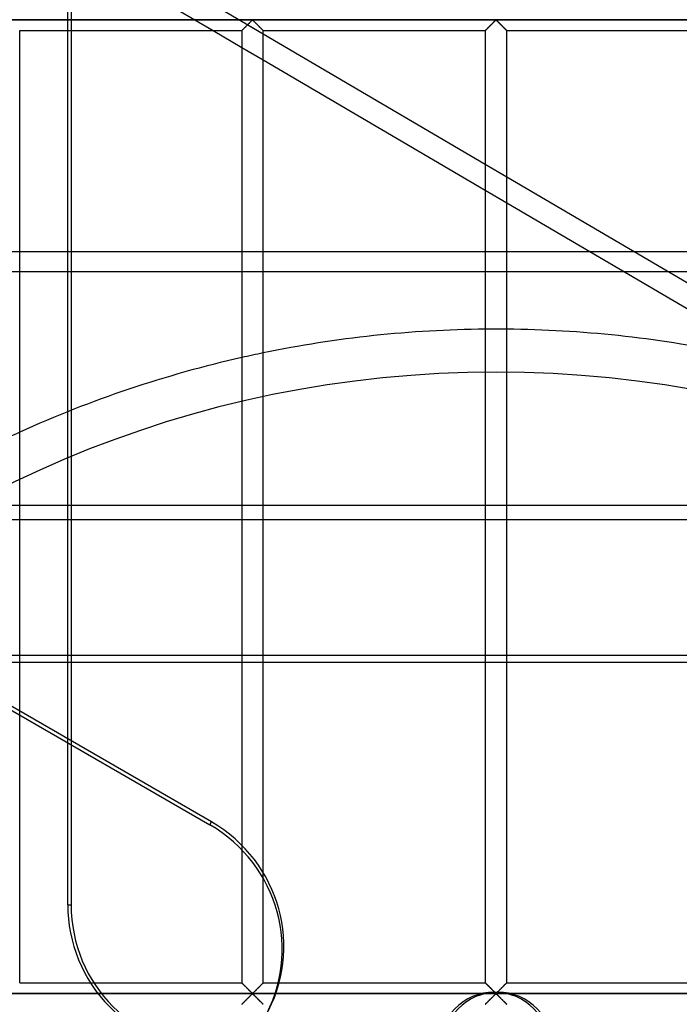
# Model space of a CAD drawing. Header units: millimetres. Extents: x -690 to 690, y -690 to 690.
# Tile 47 of 62: x -111 to 43, y 111 to 340. Entities that reach past the tile are written whole.
import ezdxf

# ---------------------------------------------------------------- set-up
doc = ezdxf.new("R2010")
doc.units = ezdxf.units.MM
doc.layers.add('MAIN-1', color=7, linetype='Continuous')
doc.layers.add('MAIN-2', color=7, linetype='Continuous')

msp = doc.modelspace()

# ---------------------------------------------------------------- linework, layer by layer
at = {"layer": 'MAIN-1'}
for p, q in [((680, 340), (-680, 340)), ((-57.52, 339.14), (-57.4, 339.26)), ((-57.4, 339.26), (-57.29, 339.37)), ((-57.29, 339.37), (-57.18, 339.48)), ((-57.18, 339.48), (-57.07, 339.59)), ((-57.07, 339.59), (-56.97, 339.69)), ((-56.97, 339.69), (-56.87, 339.78)), ((-56.87, 339.78), (-56.78, 339.87)), ((-56.78, 339.87), (-56.67, 339.93)), ((-56.67, 339.93), (-56.59, 339.9)), ((-56.59, 339.9), (-56.54, 339.85)), ((-56.54, 339.85), (-56.49, 339.81)), ((-56.49, 339.81), (-56.43, 339.75)), ((-56.43, 339.75), (-56.38, 339.7)), ((-56.38, 339.7), (-56.32, 339.64)), ((-56.32, 339.64), (-56.26, 339.59)), ((-56.26, 339.59), (-56.2, 339.53)), ((-56.2, 339.53), (-56.14, 339.47)), ((-56.14, 339.47), (-56.07, 339.4)), ((-56.07, 339.4), (-56.01, 339.34)), ((-56.01, 339.34), (-55.94, 339.27)), ((-55.94, 339.27), (-55.88, 339.21)), ((-0.85, 339.14), (-0.74, 339.26)), ((-0.74, 339.26), (-0.62, 339.37)), ((-0.62, 339.37), (-0.51, 339.48)), ((-0.51, 339.48), (-0.4, 339.59)), ((-0.4, 339.59), (-0.3, 339.69)), ((-0.3, 339.69), (-0.21, 339.78)), ((-0.21, 339.78), (-0.11, 339.87)), ((-0.11, 339.87), (0, 339.93)), ((0, 339.93), (0.07, 339.9)), ((0.07, 339.9), (0.13, 339.85)), ((0.13, 339.85), (0.18, 339.81)), ((0.18, 339.81), (0.23, 339.75)), ((0.23, 339.75), (0.29, 339.7)), ((0.29, 339.7), (0.35, 339.64)), ((0.35, 339.64), (0.41, 339.59)), ((0.41, 339.59), (0.47, 339.53)), ((0.47, 339.53), (0.53, 339.47)), ((0.53, 339.47), (0.59, 339.4)), ((0.59, 339.4), (0.66, 339.34)), ((0.66, 339.34), (0.73, 339.27)), ((0.73, 339.27), (0.79, 339.21)), ((-110.83, 115.83), (-110.83, 337.5)), ((-110.83, 337.5), (-59.17, 337.5)), ((-99.65, 248.78), (-99.65, 337.5)), ((-98.87, 337.5), (-98.87, 249.1)), ((-65.82, 337.5), (-59.17, 333.59)), ((-59.17, 337.5), (-59.16, 337.51)), ((-59.17, 337.5), (-59.17, 115.83)), ((-59.16, 337.51), (-59.14, 337.53)), ((-59.14, 337.53), (-59.1, 337.56)), ((-59.1, 337.56), (-59.06, 337.61)), ((-59.06, 337.61), (-59, 337.67)), ((-59, 337.67), (-58.93, 337.74)), ((-58.93, 337.74), (-58.85, 337.82)), ((-58.85, 337.82), (-58.76, 337.91)), ((-58.76, 337.91), (-58.66, 338)), ((-58.66, 338), (-58.56, 338.11)), ((-58.56, 338.11), (-58.45, 338.21)), ((-58.45, 338.21), (-58.34, 338.32)), ((-58.34, 338.32), (-58.23, 338.43)), ((-58.23, 338.43), (-58.12, 338.55)), ((-58.12, 338.55), (-58, 338.67)), ((-58, 338.67), (-57.88, 338.79)), ((-57.88, 338.79), (-57.76, 338.91)), ((-57.76, 338.91), (-57.64, 339.03)), ((-57.64, 339.03), (-57.52, 339.14)), ((-55.88, 339.21), (-55.81, 339.14)), ((-55.81, 339.14), (-55.74, 339.07)), ((-55.74, 339.07), (-55.67, 339)), ((-55.67, 339), (-55.6, 338.93)), ((-55.6, 338.93), (-55.53, 338.87)), ((-55.53, 338.87), (-55.47, 338.8)), ((-55.47, 338.8), (-55.4, 338.73)), ((-55.4, 338.73), (-55.33, 338.66)), ((-55.33, 338.66), (-55.26, 338.59)), ((-55.26, 338.59), (-55.19, 338.52)), ((-55.19, 338.52), (-55.13, 338.46)), ((-55.13, 338.46), (-55.06, 338.39)), ((-55.06, 338.39), (-55, 338.33)), ((-55, 338.33), (-54.93, 338.26)), ((-54.93, 338.26), (-54.87, 338.2)), ((-54.87, 338.2), (-54.81, 338.14)), ((-54.81, 338.14), (-54.75, 338.08)), ((-54.75, 338.08), (-54.69, 338.02)), ((-54.69, 338.02), (-54.64, 337.97)), ((-54.64, 337.97), (-54.58, 337.91)), ((-54.58, 337.91), (-54.53, 337.86)), ((-54.53, 337.86), (-54.48, 337.81)), ((-54.48, 337.81), (-54.43, 337.76)), ((-54.43, 337.76), (-54.39, 337.72)), ((-54.39, 337.72), (-54.35, 337.68)), ((-54.35, 337.68), (-54.31, 337.64)), ((-54.31, 337.64), (-54.28, 337.61)), ((-54.28, 337.61), (-54.25, 337.58)), ((-54.25, 337.58), (-54.22, 337.56)), ((-54.22, 337.56), (-54.2, 337.54)), ((-54.2, 337.54), (-54.19, 337.52)), ((-54.19, 337.52), (-54.18, 337.51)), ((-54.18, 337.51), (-54.17, 337.5)), ((-54.17, 115.83), (-54.17, 337.5)), ((-54.17, 337.5), (-54.17, 337.5)), ((-54.17, 337.5), (-2.5, 337.5)), ((-2.5, 337.5), (-2.49, 337.51)), ((-2.5, 337.5), (-2.5, 115.83)), ((-2.49, 337.51), (-2.47, 337.53)), ((-2.47, 337.53), (-2.44, 337.56)), ((-2.44, 337.56), (-2.39, 337.61)), ((-2.39, 337.61), (-2.33, 337.67)), ((-2.33, 337.67), (-2.26, 337.74)), ((-2.26, 337.74), (-2.18, 337.82)), ((-2.18, 337.82), (-2.09, 337.91)), ((-2.09, 337.91), (-1.99, 338)), ((-1.99, 338), (-1.89, 338.11)), ((-1.89, 338.11), (-1.79, 338.21)), ((-1.79, 338.21), (-1.68, 338.32)), ((-1.68, 338.32), (-1.57, 338.43)), ((-1.57, 338.43), (-1.45, 338.55)), ((-1.45, 338.55), (-1.33, 338.67)), ((-1.33, 338.67), (-1.21, 338.79)), ((-1.21, 338.79), (-1.09, 338.91)), ((-1.09, 338.91), (-0.97, 339.03)), ((-0.97, 339.03), (-0.85, 339.14)), ((0.79, 339.21), (0.86, 339.14)), ((0.86, 339.14), (0.93, 339.07)), ((0.93, 339.07), (0.99, 339)), ((0.99, 339), (1.06, 338.93)), ((1.06, 338.93), (1.13, 338.87)), ((1.13, 338.87), (1.2, 338.8)), ((1.2, 338.8), (1.27, 338.73)), ((1.27, 338.73), (1.34, 338.66)), ((1.34, 338.66), (1.41, 338.59)), ((1.41, 338.59), (1.47, 338.52)), ((1.47, 338.52), (1.54, 338.46)), ((1.54, 338.46), (1.61, 338.39)), ((1.61, 338.39), (1.67, 338.33)), ((1.67, 338.33), (1.73, 338.26)), ((1.73, 338.26), (1.8, 338.2)), ((1.8, 338.2), (1.86, 338.14)), ((1.86, 338.14), (1.92, 338.08)), ((1.92, 338.08), (1.97, 338.02)), ((1.97, 338.02), (2.03, 337.97)), ((2.03, 337.97), (2.09, 337.91)), ((2.09, 337.91), (2.14, 337.86)), ((2.14, 337.86), (2.19, 337.81)), ((2.19, 337.81), (2.24, 337.76)), ((2.24, 337.76), (2.28, 337.72)), ((2.28, 337.72), (2.32, 337.68)), ((2.32, 337.68), (2.36, 337.64)), ((2.36, 337.64), (2.39, 337.61)), ((2.39, 337.61), (2.42, 337.58)), ((2.42, 337.58), (2.44, 337.56)), ((2.44, 337.56), (2.46, 337.54)), ((2.46, 337.54), (2.48, 337.52)), ((2.48, 337.52), (2.49, 337.51)), ((2.49, 337.51), (2.5, 337.5)), ((2.5, 115.83), (2.5, 337.5)), ((2.5, 337.5), (2.5, 337.5)), ((2.5, 337.5), (54.17, 337.5)), ((-54.17, 336.75), (-2.5, 306.42)), ((-54.17, 330.66), (-2.5, 300.33)), ((2.5, 303.49), (54.17, 273.16)), ((2.5, 297.4), (54.17, 267.07)), ((-110.83, 286.07), (-99.65, 286.07)), ((-99.65, 281.31), (-110.83, 281.31)), ((-110.83, 115.83), (-59.17, 115.83)), ((-59.16, 115.83), (-59.17, 115.83)), ((-59.16, 115.82), (-59.16, 115.83)), ((-59.15, 115.81), (-59.16, 115.82)), ((-59.13, 115.8), (-59.15, 115.81)), ((-59.11, 115.78), (-59.13, 115.8)), ((-59.08, 115.75), (-59.11, 115.78)), ((-59.06, 115.72), (-59.08, 115.75)), ((-59.02, 115.69), (-59.06, 115.72)), ((-58.99, 115.65), (-59.02, 115.69)), ((-58.95, 115.61), (-58.99, 115.65)), ((-58.9, 115.57), (-58.95, 115.61)), ((-58.86, 115.52), (-58.9, 115.57)), ((-58.81, 115.47), (-58.86, 115.52)), ((-58.75, 115.42), (-58.81, 115.47)), ((-58.7, 115.37), (-58.75, 115.42)), ((-58.64, 115.31), (-58.7, 115.37)), ((-58.58, 115.25), (-58.64, 115.31)), ((-58.52, 115.19), (-58.58, 115.25)), ((-58.46, 115.13), (-58.52, 115.19)), ((-58.4, 115.07), (-58.46, 115.13)), ((-58.34, 115.01), (-58.4, 115.07)), ((-58.27, 114.94), (-58.34, 115.01)), ((-58.21, 114.88), (-58.27, 114.94)), ((-58.14, 114.81), (-58.21, 114.88)), ((-58.07, 114.74), (-58.14, 114.81)), ((-58.01, 114.67), (-58.07, 114.74)), ((-57.94, 114.61), (-58.01, 114.67)), ((-57.87, 114.54), (-57.94, 114.61)), ((-55.34, 114.67), (-55.46, 114.55)), ((-55.22, 114.78), (-55.34, 114.67)), ((-55.1, 114.9), (-55.22, 114.78)), ((-54.99, 115.01), (-55.1, 114.9)), ((-54.88, 115.12), (-54.99, 115.01)), ((-54.77, 115.23), (-54.88, 115.12)), ((-54.67, 115.33), (-54.77, 115.23)), ((-54.58, 115.42), (-54.67, 115.33)), ((-54.49, 115.51), (-54.58, 115.42)), ((-54.41, 115.59), (-54.49, 115.51)), ((-54.34, 115.67), (-54.41, 115.59)), ((-54.28, 115.72), (-54.34, 115.67)), ((-54.23, 115.77), (-54.28, 115.72)), ((-54.2, 115.81), (-54.23, 115.77)), ((-54.17, 115.83), (-54.2, 115.81)), ((-54.17, 115.83), (-54.17, 115.83)), ((-54.17, 115.83), (-2.5, 115.83)), ((-2.49, 115.82), (-2.5, 115.83)), ((-2.5, 115.83), (-2.5, 115.83)), ((-2.48, 115.81), (-2.49, 115.82)), ((-2.46, 115.8), (-2.48, 115.81)), ((-2.44, 115.78), (-2.46, 115.8)), ((-2.42, 115.75), (-2.44, 115.78)), ((-2.39, 115.72), (-2.42, 115.75)), ((-2.36, 115.69), (-2.39, 115.72)), ((-2.32, 115.65), (-2.36, 115.69)), ((-2.28, 115.61), (-2.32, 115.65)), ((-2.24, 115.57), (-2.28, 115.61)), ((-2.19, 115.52), (-2.24, 115.57)), ((-2.14, 115.47), (-2.19, 115.52)), ((-2.09, 115.42), (-2.14, 115.47)), ((-2.03, 115.37), (-2.09, 115.42)), ((-1.97, 115.31), (-2.03, 115.37)), ((-1.92, 115.25), (-1.97, 115.31)), ((-1.86, 115.19), (-1.92, 115.25)), ((-1.8, 115.13), (-1.86, 115.19)), ((-1.73, 115.07), (-1.8, 115.13)), ((-1.67, 115.01), (-1.73, 115.07)), ((-1.61, 114.94), (-1.67, 115.01)), ((-1.54, 114.88), (-1.61, 114.94)), ((-1.47, 114.81), (-1.54, 114.88)), ((-1.41, 114.74), (-1.47, 114.81)), ((-1.34, 114.67), (-1.41, 114.74)), ((-1.27, 114.61), (-1.34, 114.67)), ((-1.2, 114.54), (-1.27, 114.61)), ((1.33, 114.67), (1.21, 114.55)), ((1.45, 114.78), (1.33, 114.67)), ((1.57, 114.9), (1.45, 114.78)), ((1.68, 115.01), (1.57, 114.9)), ((1.79, 115.12), (1.68, 115.01)), ((1.89, 115.23), (1.79, 115.12)), ((1.99, 115.33), (1.89, 115.23)), ((2.09, 115.42), (1.99, 115.33)), ((2.18, 115.51), (2.09, 115.42)), ((2.26, 115.59), (2.18, 115.51)), ((2.33, 115.67), (2.26, 115.59)), ((2.39, 115.72), (2.33, 115.67)), ((2.44, 115.77), (2.39, 115.72)), ((2.47, 115.81), (2.44, 115.77)), ((2.49, 115.83), (2.47, 115.81)), ((2.5, 115.83), (2.49, 115.83)), ((2.5, 115.83), (54.17, 115.83)), ((680, 113.33), (-680, 113.33)), ((-57.8, 114.47), (-57.87, 114.54)), ((-57.73, 114.4), (-57.8, 114.47)), ((-57.76, 112.24), (-57.64, 112.36)), ((-57.66, 114.33), (-57.73, 114.4)), ((-57.59, 114.26), (-57.66, 114.33)), ((-57.64, 112.36), (-57.52, 112.48)), ((-57.53, 114.19), (-57.59, 114.26)), ((-57.46, 114.13), (-57.53, 114.19)), ((-57.52, 112.48), (-57.4, 112.59)), ((-57.39, 114.06), (-57.46, 114.13)), ((-57.4, 112.59), (-57.29, 112.71)), ((-57.33, 114), (-57.39, 114.06)), ((-57.26, 113.93), (-57.33, 114)), ((-57.29, 112.71), (-57.18, 112.82)), ((-57.2, 113.87), (-57.26, 113.93)), ((-57.13, 113.81), (-57.2, 113.87)), ((-57.18, 112.82), (-57.07, 112.92)), ((-57.07, 113.75), (-57.13, 113.81)), ((-57.01, 113.69), (-57.07, 113.75)), ((-57.07, 112.92), (-56.97, 113.02)), ((-56.96, 113.63), (-57.01, 113.69)), ((-56.97, 113.02), (-56.87, 113.11)), ((-56.9, 113.58), (-56.96, 113.63)), ((-56.85, 113.53), (-56.9, 113.58)), ((-56.87, 113.11), (-56.78, 113.2)), ((-56.79, 113.48), (-56.85, 113.53)), ((-56.74, 113.44), (-56.79, 113.48)), ((-56.78, 113.2), (-56.67, 113.26)), ((-56.67, 113.4), (-56.74, 113.44)), ((-56.55, 113.47), (-56.67, 113.4)), ((-56.67, 113.26), (-56.59, 113.23)), ((-56.59, 113.23), (-56.54, 113.19)), ((-56.46, 113.55), (-56.55, 113.47)), ((-56.54, 113.19), (-56.49, 113.14)), ((-56.49, 113.14), (-56.43, 113.09)), ((-56.36, 113.64), (-56.46, 113.55)), ((-56.43, 113.09), (-56.38, 113.03)), ((-56.38, 113.03), (-56.32, 112.98)), ((-56.26, 113.74), (-56.36, 113.64)), ((-56.32, 112.98), (-56.26, 112.92)), ((-56.16, 113.85), (-56.26, 113.74)), ((-56.26, 112.92), (-56.2, 112.86)), ((-56.2, 112.86), (-56.14, 112.8)), ((-56.04, 113.96), (-56.16, 113.85)), ((-56.14, 112.8), (-56.07, 112.74)), ((-56.07, 112.74), (-56.01, 112.67)), ((-55.93, 114.07), (-56.04, 113.96)), ((-56.01, 112.67), (-55.94, 112.6)), ((-55.94, 112.6), (-55.88, 112.54)), ((-55.81, 114.19), (-55.93, 114.07)), ((-55.88, 112.54), (-55.81, 112.47)), ((-55.7, 114.31), (-55.81, 114.19)), ((-55.81, 112.47), (-55.74, 112.4)), ((-55.74, 112.4), (-55.67, 112.34)), ((-55.58, 114.43), (-55.7, 114.31)), ((-55.67, 112.34), (-55.6, 112.27)), ((-55.46, 114.55), (-55.58, 114.43)), ((-1.13, 114.47), (-1.2, 114.54)), ((-1.06, 114.4), (-1.13, 114.47)), ((-1.09, 112.24), (-0.97, 112.36)), ((-0.99, 114.33), (-1.06, 114.4)), ((-0.93, 114.26), (-0.99, 114.33)), ((-0.97, 112.36), (-0.85, 112.48)), ((-0.86, 114.19), (-0.93, 114.26)), ((-0.79, 114.13), (-0.86, 114.19)), ((-0.85, 112.48), (-0.74, 112.59)), ((-0.73, 114.06), (-0.79, 114.13)), ((-0.74, 112.59), (-0.62, 112.71)), ((-0.66, 114), (-0.73, 114.06)), ((-0.59, 113.93), (-0.66, 114)), ((-0.62, 112.71), (-0.51, 112.82)), ((-0.53, 113.87), (-0.59, 113.93)), ((-0.47, 113.81), (-0.53, 113.87)), ((-0.51, 112.82), (-0.4, 112.92)), ((-0.41, 113.75), (-0.47, 113.81)), ((-0.35, 113.69), (-0.41, 113.75)), ((-0.4, 112.92), (-0.3, 113.02)), ((-0.29, 113.63), (-0.35, 113.69)), ((-0.3, 113.02), (-0.21, 113.11)), ((-0.23, 113.58), (-0.29, 113.63)), ((-0.18, 113.53), (-0.23, 113.58)), ((-0.21, 113.11), (-0.11, 113.2)), ((-0.13, 113.48), (-0.18, 113.53)), ((-0.07, 113.44), (-0.13, 113.48)), ((-0.11, 113.2), (0, 113.26)), ((0, 113.4), (-0.07, 113.44)), ((0.11, 113.47), (0, 113.4)), ((0, 113.26), (0.07, 113.23)), ((0.07, 113.23), (0.13, 113.19)), ((0.21, 113.55), (0.11, 113.47)), ((0.13, 113.19), (0.18, 113.14)), ((0.18, 113.14), (0.23, 113.09)), ((0.3, 113.64), (0.21, 113.55)), ((0.23, 113.09), (0.29, 113.03)), ((0.29, 113.03), (0.35, 112.98)), ((0.4, 113.74), (0.3, 113.64)), ((0.35, 112.98), (0.41, 112.92)), ((0.51, 113.85), (0.4, 113.74)), ((0.41, 112.92), (0.47, 112.86)), ((0.47, 112.86), (0.53, 112.8)), ((0.62, 113.96), (0.51, 113.85)), ((0.53, 112.8), (0.59, 112.74)), ((0.59, 112.74), (0.66, 112.67)), ((0.74, 114.07), (0.62, 113.96)), ((0.66, 112.67), (0.73, 112.6)), ((0.73, 112.6), (0.79, 112.54)), ((0.85, 114.19), (0.74, 114.07)), ((0.79, 112.54), (0.86, 112.47)), ((0.97, 114.31), (0.85, 114.19)), ((0.86, 112.47), (0.93, 112.4)), ((0.93, 112.4), (0.99, 112.34)), ((1.09, 114.43), (0.97, 114.31)), ((0.99, 112.34), (1.06, 112.27)), ((1.21, 114.55), (1.09, 114.43)), ((-59.17, 110.83), (-59.16, 110.84)), ((-59.16, 110.84), (-59.14, 110.86)), ((-59.14, 110.86), (-59.1, 110.89)), ((-59.1, 110.89), (-59.06, 110.94)), ((-59.06, 110.94), (-59, 111)), ((-59, 111), (-58.93, 111.07)), ((-58.93, 111.07), (-58.85, 111.15)), ((-58.85, 111.15), (-58.76, 111.24)), ((-58.76, 111.24), (-58.66, 111.34)), ((-58.66, 111.34), (-58.56, 111.44)), ((-58.56, 111.44), (-58.45, 111.55)), ((-58.45, 111.55), (-58.34, 111.65)), ((-58.34, 111.65), (-58.23, 111.77)), ((-58.23, 111.77), (-58.12, 111.88)), ((-58.12, 111.88), (-58, 112)), ((-58, 112), (-57.88, 112.12)), ((-57.88, 112.12), (-57.76, 112.24)), ((-55.6, 112.27), (-55.53, 112.2)), ((-55.53, 112.2), (-55.47, 112.13)), ((-55.47, 112.13), (-55.4, 112.06)), ((-55.4, 112.06), (-55.33, 111.99)), ((-55.33, 111.99), (-55.26, 111.92)), ((-55.26, 111.92), (-55.19, 111.86)), ((-55.19, 111.86), (-55.13, 111.79)), ((-55.13, 111.79), (-55.06, 111.73)), ((-55.06, 111.73), (-55, 111.66)), ((-55, 111.66), (-54.93, 111.6)), ((-54.93, 111.6), (-54.87, 111.54)), ((-54.87, 111.54), (-54.81, 111.48)), ((-54.81, 111.48), (-54.75, 111.42)), ((-54.75, 111.42), (-54.69, 111.36)), ((-54.69, 111.36), (-54.64, 111.3)), ((-54.64, 111.3), (-54.58, 111.25)), ((-54.58, 111.25), (-54.53, 111.19)), ((-54.53, 111.19), (-54.48, 111.14)), ((-54.48, 111.14), (-54.43, 111.1)), ((-54.43, 111.1), (-54.39, 111.05)), ((-54.39, 111.05), (-54.35, 111.01)), ((-54.35, 111.01), (-54.31, 110.98)), ((-54.31, 110.98), (-54.28, 110.94)), ((-54.28, 110.94), (-54.25, 110.91)), ((-54.25, 110.91), (-54.22, 110.89)), ((-54.22, 110.89), (-54.2, 110.87)), ((-54.2, 110.87), (-54.19, 110.85)), ((-54.19, 110.85), (-54.18, 110.84)), ((-54.18, 110.84), (-54.17, 110.84)), ((-54.17, 110.84), (-54.17, 110.83)), ((-2.5, 110.83), (-2.49, 110.84)), ((-2.49, 110.84), (-2.47, 110.86)), ((-2.47, 110.86), (-2.44, 110.89)), ((-2.44, 110.89), (-2.39, 110.94)), ((-2.39, 110.94), (-2.33, 111)), ((-2.33, 111), (-2.26, 111.07)), ((-2.26, 111.07), (-2.18, 111.15)), ((-2.18, 111.15), (-2.09, 111.24)), ((-2.09, 111.24), (-1.99, 111.34)), ((-1.99, 111.34), (-1.89, 111.44)), ((-1.89, 111.44), (-1.79, 111.55)), ((-1.79, 111.55), (-1.68, 111.65)), ((-1.68, 111.65), (-1.57, 111.77)), ((-1.57, 111.77), (-1.45, 111.88)), ((-1.45, 111.88), (-1.33, 112)), ((-1.33, 112), (-1.21, 112.12)), ((-1.21, 112.12), (-1.09, 112.24)), ((1.06, 112.27), (1.13, 112.2)), ((1.13, 112.2), (1.2, 112.13)), ((1.2, 112.13), (1.27, 112.06)), ((1.27, 112.06), (1.34, 111.99)), ((1.34, 111.99), (1.41, 111.92)), ((1.41, 111.92), (1.47, 111.86)), ((1.47, 111.86), (1.54, 111.79)), ((1.54, 111.79), (1.61, 111.73)), ((1.61, 111.73), (1.67, 111.66)), ((1.67, 111.66), (1.73, 111.6)), ((1.73, 111.6), (1.8, 111.54)), ((1.8, 111.54), (1.86, 111.48)), ((1.86, 111.48), (1.92, 111.42)), ((1.92, 111.42), (1.97, 111.36)), ((1.97, 111.36), (2.03, 111.3)), ((2.03, 111.3), (2.09, 111.25)), ((2.09, 111.25), (2.14, 111.19)), ((2.14, 111.19), (2.19, 111.14)), ((2.19, 111.14), (2.24, 111.1)), ((2.24, 111.1), (2.28, 111.05)), ((2.28, 111.05), (2.32, 111.01)), ((2.32, 111.01), (2.36, 110.98)), ((2.36, 110.98), (2.39, 110.94)), ((2.39, 110.94), (2.42, 110.91)), ((2.42, 110.91), (2.44, 110.89)), ((2.44, 110.89), (2.46, 110.87)), ((2.46, 110.87), (2.48, 110.85)), ((2.48, 110.85), (2.49, 110.84)), ((2.49, 110.84), (2.5, 110.84)), ((2.5, 110.84), (2.5, 110.83))]:
    msp.add_line(p, q, dxfattribs=at)
for start, end in [(90.5343, 101.6609), (78.3391, 89.4658), (102.7541, 114.4287)]:
    msp.add_arc((0, 0), 268, start, end, dxfattribs=at)
at = {"layer": 'MAIN-2'}
for p, q in [((-519.86, 414.31), (-66.62, 152.63)), ((-99.65, 337.5), (-99.65, 342.5)), ((-98.87, 342.5), (-98.87, 337.5)), ((-74.34, 342.5), (-65.82, 337.5)), ((-63.97, 342.5), (-54.17, 336.75)), ((-677.5, 340), (677.5, 340)), ((-57.39, 339.28), (-57.48, 339.18)), ((-57.29, 339.37), (-57.39, 339.28)), ((-57.2, 339.46), (-57.29, 339.37)), ((-57.12, 339.54), (-57.2, 339.46)), ((-57.03, 339.63), (-57.12, 339.54)), ((-56.95, 339.71), (-57.03, 339.63)), ((-56.87, 339.78), (-56.95, 339.71)), ((-56.8, 339.85), (-56.87, 339.78)), ((-56.72, 339.91), (-56.8, 339.85)), ((-56.61, 339.91), (-56.72, 339.91)), ((-56.53, 339.85), (-56.61, 339.91)), ((-56.46, 339.78), (-56.53, 339.85)), ((-56.38, 339.71), (-56.46, 339.78)), ((-56.3, 339.63), (-56.38, 339.71)), ((-56.22, 339.54), (-56.3, 339.63)), ((-56.13, 339.46), (-56.22, 339.54)), ((-56.04, 339.37), (-56.13, 339.46)), ((-55.95, 339.28), (-56.04, 339.37)), ((-55.85, 339.18), (-55.95, 339.28)), ((-0.72, 339.28), (-0.81, 339.18)), ((-0.63, 339.37), (-0.72, 339.28)), ((-0.54, 339.46), (-0.63, 339.37)), ((-0.45, 339.54), (-0.54, 339.46)), ((-0.37, 339.63), (-0.45, 339.54)), ((-0.29, 339.71), (-0.37, 339.63)), ((-0.21, 339.78), (-0.29, 339.71)), ((-0.13, 339.85), (-0.21, 339.78)), ((-0.06, 339.91), (-0.13, 339.85)), ((0.06, 339.91), (-0.06, 339.91)), ((0.13, 339.85), (0.06, 339.91)), ((0.21, 339.78), (0.13, 339.85)), ((0.29, 339.71), (0.21, 339.78)), ((0.37, 339.63), (0.29, 339.71)), ((0.45, 339.54), (0.37, 339.63)), ((0.54, 339.46), (0.45, 339.54)), ((0.63, 339.37), (0.54, 339.46)), ((0.72, 339.28), (0.63, 339.37)), ((0.81, 339.18), (0.72, 339.28)), ((-59.16, 337.5), (-59.17, 337.5)), ((-59.15, 337.52), (-59.16, 337.5)), ((-59.13, 337.54), (-59.15, 337.52)), ((-59.09, 337.57), (-59.13, 337.54)), ((-59.06, 337.61), (-59.09, 337.57)), ((-59.01, 337.66), (-59.06, 337.61)), ((-58.95, 337.71), (-59.01, 337.66)), ((-58.89, 337.77), (-58.95, 337.71)), ((-58.82, 337.84), (-58.89, 337.77)), ((-58.75, 337.91), (-58.82, 337.84)), ((-58.67, 337.99), (-58.75, 337.91)), ((-58.59, 338.07), (-58.67, 337.99)), ((-58.51, 338.16), (-58.59, 338.07)), ((-58.42, 338.24), (-58.51, 338.16)), ((-58.33, 338.33), (-58.42, 338.24)), ((-58.24, 338.42), (-58.33, 338.33)), ((-58.15, 338.51), (-58.24, 338.42)), ((-58.06, 338.61), (-58.15, 338.51)), ((-57.96, 338.7), (-58.06, 338.61)), ((-57.86, 338.8), (-57.96, 338.7)), ((-57.77, 338.9), (-57.86, 338.8)), ((-57.67, 338.99), (-57.77, 338.9)), ((-57.57, 339.09), (-57.67, 338.99)), ((-57.48, 339.18), (-57.57, 339.09)), ((-55.76, 339.09), (-55.85, 339.18)), ((-55.66, 338.99), (-55.76, 339.09)), ((-55.57, 338.9), (-55.66, 338.99)), ((-55.47, 338.8), (-55.57, 338.9)), ((-55.37, 338.7), (-55.47, 338.8)), ((-55.28, 338.61), (-55.37, 338.7)), ((-55.18, 338.51), (-55.28, 338.61)), ((-55.09, 338.42), (-55.18, 338.51)), ((-55, 338.33), (-55.09, 338.42)), ((-54.91, 338.24), (-55, 338.33)), ((-54.82, 338.16), (-54.91, 338.24)), ((-54.74, 338.07), (-54.82, 338.16)), ((-54.66, 337.99), (-54.74, 338.07)), ((-54.58, 337.91), (-54.66, 337.99)), ((-54.51, 337.84), (-54.58, 337.91)), ((-54.44, 337.77), (-54.51, 337.84)), ((-54.38, 337.71), (-54.44, 337.77)), ((-54.33, 337.66), (-54.38, 337.71)), ((-54.28, 337.61), (-54.33, 337.66)), ((-54.24, 337.57), (-54.28, 337.61)), ((-54.21, 337.54), (-54.24, 337.57)), ((-54.19, 337.52), (-54.21, 337.54)), ((-54.17, 337.5), (-54.19, 337.52)), ((-54.17, 337.5), (-54.17, 337.5)), ((-2.49, 337.5), (-2.5, 337.5)), ((-2.48, 337.52), (-2.49, 337.5)), ((-2.46, 337.54), (-2.48, 337.52)), ((-2.43, 337.57), (-2.46, 337.54)), ((-2.39, 337.61), (-2.43, 337.57)), ((-2.34, 337.66), (-2.39, 337.61)), ((-2.29, 337.71), (-2.34, 337.66)), ((-2.23, 337.77), (-2.29, 337.71)), ((-2.16, 337.84), (-2.23, 337.77)), ((-2.08, 337.91), (-2.16, 337.84)), ((-2.01, 337.99), (-2.08, 337.91)), ((-1.93, 338.07), (-2.01, 337.99)), ((-1.84, 338.16), (-1.93, 338.07)), ((-1.76, 338.24), (-1.84, 338.16)), ((-1.67, 338.33), (-1.76, 338.24)), ((-1.58, 338.42), (-1.67, 338.33)), ((-1.48, 338.51), (-1.58, 338.42)), ((-1.39, 338.61), (-1.48, 338.51)), ((-1.29, 338.7), (-1.39, 338.61)), ((-1.2, 338.8), (-1.29, 338.7)), ((-1.1, 338.9), (-1.2, 338.8)), ((-1, 338.99), (-1.1, 338.9)), ((-0.91, 339.09), (-1, 338.99)), ((-0.81, 339.18), (-0.91, 339.09)), ((0.91, 339.09), (0.81, 339.18)), ((1, 338.99), (0.91, 339.09)), ((1.1, 338.9), (1, 338.99)), ((1.2, 338.8), (1.1, 338.9)), ((1.29, 338.7), (1.2, 338.8)), ((1.39, 338.61), (1.29, 338.7)), ((1.48, 338.51), (1.39, 338.61)), ((1.58, 338.42), (1.48, 338.51)), ((1.67, 338.33), (1.58, 338.42)), ((1.76, 338.24), (1.67, 338.33)), ((1.84, 338.16), (1.76, 338.24)), ((1.93, 338.07), (1.84, 338.16)), ((2.01, 337.99), (1.93, 338.07)), ((2.08, 337.91), (2.01, 337.99)), ((2.16, 337.84), (2.08, 337.91)), ((2.23, 337.77), (2.16, 337.84)), ((2.29, 337.71), (2.23, 337.77)), ((2.34, 337.66), (2.29, 337.71)), ((2.39, 337.61), (2.34, 337.66)), ((2.43, 337.57), (2.39, 337.61)), ((2.46, 337.54), (2.43, 337.57)), ((2.48, 337.52), (2.46, 337.54)), ((2.49, 337.5), (2.48, 337.52)), ((2.5, 337.5), (2.49, 337.5)), ((-59.17, 333.59), (-54.17, 330.66)), ((-2.5, 306.42), (2.5, 303.49)), ((-2.5, 300.33), (2.5, 297.4)), ((-115.83, 286.07), (-110.83, 286.07)), ((-99.65, 286.07), (99.65, 286.07)), ((-110.83, 281.31), (-115.83, 281.31)), ((99.65, 281.31), (-99.65, 281.31)), ((-99.65, 134.01), (-99.65, 248.78)), ((-98.87, 249.1), (-98.87, 134.01)), ((667.5, 226.91), (-667.5, 226.91)), ((-147.59, 223.7), (147.59, 223.7)), ((-66.23, 153.31), (-165.63, 210.69)), ((531.94, 192.04), (-531.94, 192.04)), ((-529.26, 190.5), (529.26, 190.5)), ((-66.62, 152.63), (-66.23, 153.31)), ((-99.65, 134.01), (-98.87, 134.01)), ((-59.17, 115.83), (-59.16, 115.83)), ((-59.16, 115.83), (-59.15, 115.82)), ((-59.15, 115.82), (-59.13, 115.79)), ((-59.13, 115.79), (-59.09, 115.76)), ((-59.09, 115.76), (-59.06, 115.72)), ((-59.06, 115.72), (-59.01, 115.68)), ((-59.01, 115.68), (-58.95, 115.62)), ((-58.95, 115.62), (-58.89, 115.56)), ((-58.89, 115.56), (-58.82, 115.49)), ((-58.82, 115.49), (-58.75, 115.42)), ((-58.75, 115.42), (-58.67, 115.34)), ((-58.67, 115.34), (-58.59, 115.26)), ((-58.59, 115.26), (-58.51, 115.18)), ((-58.51, 115.18), (-58.42, 115.09)), ((-58.42, 115.09), (-58.33, 115)), ((-58.33, 115), (-58.24, 114.91)), ((-58.24, 114.91), (-58.15, 114.82)), ((-58.15, 114.82), (-58.06, 114.72)), ((-58.06, 114.72), (-57.96, 114.63)), ((-57.96, 114.63), (-57.86, 114.53)), ((-55.47, 114.53), (-55.37, 114.63)), ((-55.37, 114.63), (-55.28, 114.72)), ((-55.28, 114.72), (-55.18, 114.82)), ((-55.18, 114.82), (-55.09, 114.91)), ((-55.09, 114.91), (-55, 115)), ((-55, 115), (-54.91, 115.09)), ((-54.91, 115.09), (-54.82, 115.18)), ((-54.82, 115.18), (-54.74, 115.26)), ((-54.74, 115.26), (-54.66, 115.34)), ((-54.66, 115.34), (-54.58, 115.42)), ((-54.58, 115.42), (-54.51, 115.49)), ((-54.51, 115.49), (-54.44, 115.56)), ((-54.44, 115.56), (-54.38, 115.62)), ((-54.38, 115.62), (-54.33, 115.68)), ((-54.33, 115.68), (-54.28, 115.72)), ((-54.28, 115.72), (-54.24, 115.76)), ((-54.24, 115.76), (-54.21, 115.79)), ((-54.21, 115.79), (-54.19, 115.82)), ((-54.19, 115.82), (-54.17, 115.83)), ((-54.17, 115.83), (-54.17, 115.83)), ((-2.5, 115.83), (-2.49, 115.83)), ((-2.49, 115.83), (-2.48, 115.82)), ((-2.48, 115.82), (-2.46, 115.79)), ((-2.46, 115.79), (-2.43, 115.76)), ((-2.43, 115.76), (-2.39, 115.72)), ((-2.39, 115.72), (-2.34, 115.68)), ((-2.34, 115.68), (-2.29, 115.62)), ((-2.29, 115.62), (-2.23, 115.56)), ((-2.23, 115.56), (-2.16, 115.49)), ((-2.16, 115.49), (-2.08, 115.42)), ((-2.08, 115.42), (-2.01, 115.34)), ((-2.01, 115.34), (-1.93, 115.26)), ((-1.93, 115.26), (-1.84, 115.18)), ((-1.84, 115.18), (-1.76, 115.09)), ((-1.76, 115.09), (-1.67, 115)), ((-1.67, 115), (-1.58, 114.91)), ((-1.58, 114.91), (-1.48, 114.82)), ((-1.48, 114.82), (-1.39, 114.72)), ((-1.39, 114.72), (-1.29, 114.63)), ((-1.29, 114.63), (-1.2, 114.53)), ((1.2, 114.53), (1.29, 114.63)), ((1.29, 114.63), (1.39, 114.72)), ((1.39, 114.72), (1.48, 114.82)), ((1.48, 114.82), (1.58, 114.91)), ((1.58, 114.91), (1.67, 115)), ((1.67, 115), (1.76, 115.09)), ((1.76, 115.09), (1.84, 115.18)), ((1.84, 115.18), (1.93, 115.26)), ((1.93, 115.26), (2.01, 115.34)), ((2.01, 115.34), (2.08, 115.42)), ((2.08, 115.42), (2.16, 115.49)), ((2.16, 115.49), (2.23, 115.56)), ((2.23, 115.56), (2.29, 115.62)), ((2.29, 115.62), (2.34, 115.68)), ((2.34, 115.68), (2.39, 115.72)), ((2.39, 115.72), (2.43, 115.76)), ((2.43, 115.76), (2.46, 115.79)), ((2.46, 115.79), (2.48, 115.82)), ((2.48, 115.82), (2.49, 115.83)), ((2.49, 115.83), (2.5, 115.83)), ((-677.5, 113.33), (677.5, 113.33)), ((-57.86, 114.53), (-57.77, 114.44)), ((-57.77, 114.44), (-57.67, 114.34)), ((-57.67, 112.33), (-57.77, 112.23)), ((-57.67, 114.34), (-57.57, 114.24)), ((-57.57, 112.42), (-57.67, 112.33)), ((-57.57, 114.24), (-57.48, 114.15)), ((-57.48, 112.52), (-57.57, 112.42)), ((-57.48, 114.15), (-57.39, 114.06)), ((-57.39, 112.61), (-57.48, 112.52)), ((-57.39, 114.06), (-57.29, 113.97)), ((-57.29, 112.7), (-57.39, 112.61)), ((-57.29, 113.97), (-57.2, 113.88)), ((-57.2, 112.79), (-57.29, 112.7)), ((-57.2, 113.88), (-57.12, 113.79)), ((-57.12, 112.88), (-57.2, 112.79)), ((-57.12, 113.79), (-57.03, 113.71)), ((-57.03, 112.96), (-57.12, 112.88)), ((-57.03, 113.71), (-56.95, 113.63)), ((-56.95, 113.04), (-57.03, 112.96)), ((-56.95, 113.63), (-56.87, 113.55)), ((-56.87, 113.11), (-56.95, 113.04)), ((-56.87, 113.55), (-56.8, 113.48)), ((-56.8, 113.18), (-56.87, 113.11)), ((-56.8, 113.48), (-56.72, 113.42)), ((-56.72, 113.24), (-56.8, 113.18)), ((-56.72, 113.42), (-56.61, 113.42)), ((-56.61, 113.24), (-56.72, 113.24)), ((-56.61, 113.42), (-56.53, 113.48)), ((-56.53, 113.18), (-56.61, 113.24)), ((-56.53, 113.48), (-56.46, 113.55)), ((-56.46, 113.11), (-56.53, 113.18)), ((-56.46, 113.55), (-56.38, 113.63)), ((-56.38, 113.04), (-56.46, 113.11)), ((-56.38, 113.63), (-56.3, 113.71)), ((-56.3, 112.96), (-56.38, 113.04)), ((-56.3, 113.71), (-56.22, 113.79)), ((-56.22, 112.88), (-56.3, 112.96)), ((-56.22, 113.79), (-56.13, 113.88)), ((-56.13, 112.79), (-56.22, 112.88)), ((-56.13, 113.88), (-56.04, 113.97)), ((-56.04, 112.7), (-56.13, 112.79)), ((-56.04, 113.97), (-55.95, 114.06)), ((-55.95, 112.61), (-56.04, 112.7)), ((-55.95, 114.06), (-55.85, 114.15)), ((-55.85, 112.52), (-55.95, 112.61)), ((-55.85, 114.15), (-55.76, 114.24)), ((-55.76, 112.42), (-55.85, 112.52)), ((-55.76, 114.24), (-55.66, 114.34)), ((-55.66, 112.33), (-55.76, 112.42)), ((-55.66, 114.34), (-55.57, 114.44)), ((-55.57, 112.23), (-55.66, 112.33)), ((-55.57, 114.44), (-55.47, 114.53)), ((-1.2, 114.53), (-1.1, 114.44)), ((-1.1, 114.44), (-1, 114.34)), ((-1, 112.33), (-1.1, 112.23)), ((-1, 114.34), (-0.91, 114.24)), ((-0.91, 112.42), (-1, 112.33)), ((-0.91, 114.24), (-0.81, 114.15)), ((-0.81, 112.52), (-0.91, 112.42)), ((-0.81, 114.15), (-0.72, 114.06)), ((-0.72, 112.61), (-0.81, 112.52)), ((-0.72, 114.06), (-0.63, 113.97)), ((-0.63, 112.7), (-0.72, 112.61)), ((-0.63, 113.97), (-0.54, 113.88)), ((-0.54, 112.79), (-0.63, 112.7)), ((-0.54, 113.88), (-0.45, 113.79)), ((-0.45, 112.88), (-0.54, 112.79)), ((-0.45, 113.79), (-0.37, 113.71)), ((-0.37, 112.96), (-0.45, 112.88)), ((-0.37, 113.71), (-0.29, 113.63)), ((-0.29, 113.04), (-0.37, 112.96)), ((-0.29, 113.63), (-0.21, 113.55)), ((-0.21, 113.11), (-0.29, 113.04)), ((-0.21, 113.55), (-0.13, 113.48)), ((-0.13, 113.18), (-0.21, 113.11)), ((-0.13, 113.48), (-0.06, 113.42)), ((-0.06, 113.24), (-0.13, 113.18)), ((-0.06, 113.42), (0.06, 113.42)), ((0.06, 113.24), (-0.06, 113.24)), ((0.06, 113.42), (0.13, 113.48)), ((0.13, 113.18), (0.06, 113.24)), ((0.13, 113.48), (0.21, 113.55)), ((0.21, 113.11), (0.13, 113.18)), ((0.21, 113.55), (0.29, 113.63)), ((0.29, 113.04), (0.21, 113.11)), ((0.29, 113.63), (0.37, 113.71)), ((0.37, 112.96), (0.29, 113.04)), ((0.37, 113.71), (0.45, 113.79)), ((0.45, 112.88), (0.37, 112.96)), ((0.45, 113.79), (0.54, 113.88)), ((0.54, 112.79), (0.45, 112.88)), ((0.54, 113.88), (0.63, 113.97)), ((0.63, 112.7), (0.54, 112.79)), ((0.63, 113.97), (0.72, 114.06)), ((0.72, 112.61), (0.63, 112.7)), ((0.72, 114.06), (0.81, 114.15)), ((0.81, 112.52), (0.72, 112.61)), ((0.81, 114.15), (0.91, 114.24)), ((0.91, 112.42), (0.81, 112.52)), ((0.91, 114.24), (1, 114.34)), ((1, 112.33), (0.91, 112.42)), ((1, 114.34), (1.1, 114.44)), ((1.1, 112.23), (1, 112.33)), ((1.1, 114.44), (1.2, 114.53)), ((-59.16, 110.84), (-59.17, 110.83)), ((-59.15, 110.85), (-59.16, 110.84)), ((-59.13, 110.87), (-59.15, 110.85)), ((-59.09, 110.9), (-59.13, 110.87)), ((-59.06, 110.94), (-59.09, 110.9)), ((-59.01, 110.99), (-59.06, 110.94)), ((-58.95, 111.05), (-59.01, 110.99)), ((-58.89, 111.11), (-58.95, 111.05)), ((-58.82, 111.17), (-58.89, 111.11)), ((-58.75, 111.25), (-58.82, 111.17)), ((-58.67, 111.32), (-58.75, 111.25)), ((-58.59, 111.41), (-58.67, 111.32)), ((-58.51, 111.49), (-58.59, 111.41)), ((-58.42, 111.58), (-58.51, 111.49)), ((-58.33, 111.66), (-58.42, 111.58)), ((-58.24, 111.75), (-58.33, 111.66)), ((-58.15, 111.85), (-58.24, 111.75)), ((-58.06, 111.94), (-58.15, 111.85)), ((-57.96, 112.04), (-58.06, 111.94)), ((-57.86, 112.13), (-57.96, 112.04)), ((-57.77, 112.23), (-57.86, 112.13)), ((-55.47, 112.13), (-55.57, 112.23)), ((-55.37, 112.04), (-55.47, 112.13)), ((-55.28, 111.94), (-55.37, 112.04)), ((-55.18, 111.85), (-55.28, 111.94)), ((-55.09, 111.75), (-55.18, 111.85)), ((-55, 111.66), (-55.09, 111.75)), ((-54.91, 111.58), (-55, 111.66)), ((-54.82, 111.49), (-54.91, 111.58)), ((-54.74, 111.41), (-54.82, 111.49)), ((-54.66, 111.32), (-54.74, 111.41)), ((-54.58, 111.25), (-54.66, 111.32)), ((-54.51, 111.17), (-54.58, 111.25)), ((-54.44, 111.11), (-54.51, 111.17)), ((-54.38, 111.05), (-54.44, 111.11)), ((-54.33, 110.99), (-54.38, 111.05)), ((-54.28, 110.94), (-54.33, 110.99)), ((-54.24, 110.9), (-54.28, 110.94)), ((-54.21, 110.87), (-54.24, 110.9)), ((-54.19, 110.85), (-54.21, 110.87)), ((-54.17, 110.84), (-54.19, 110.85)), ((-54.17, 110.83), (-54.17, 110.84)), ((-2.49, 110.84), (-2.5, 110.83)), ((-2.48, 110.85), (-2.49, 110.84)), ((-2.46, 110.87), (-2.48, 110.85)), ((-2.43, 110.9), (-2.46, 110.87)), ((-2.39, 110.94), (-2.43, 110.9)), ((-2.34, 110.99), (-2.39, 110.94)), ((-2.29, 111.05), (-2.34, 110.99)), ((-2.23, 111.11), (-2.29, 111.05)), ((-2.16, 111.17), (-2.23, 111.11)), ((-2.08, 111.25), (-2.16, 111.17)), ((-2.01, 111.32), (-2.08, 111.25)), ((-1.93, 111.41), (-2.01, 111.32)), ((-1.84, 111.49), (-1.93, 111.41)), ((-1.76, 111.58), (-1.84, 111.49)), ((-1.67, 111.66), (-1.76, 111.58)), ((-1.58, 111.75), (-1.67, 111.66)), ((-1.48, 111.85), (-1.58, 111.75)), ((-1.39, 111.94), (-1.48, 111.85)), ((-1.29, 112.04), (-1.39, 111.94)), ((-1.2, 112.13), (-1.29, 112.04)), ((-1.1, 112.23), (-1.2, 112.13)), ((1.2, 112.13), (1.1, 112.23)), ((1.29, 112.04), (1.2, 112.13)), ((1.39, 111.94), (1.29, 112.04)), ((1.48, 111.85), (1.39, 111.94)), ((1.58, 111.75), (1.48, 111.85)), ((1.67, 111.66), (1.58, 111.75)), ((1.76, 111.58), (1.67, 111.66)), ((1.84, 111.49), (1.76, 111.58)), ((1.93, 111.41), (1.84, 111.49)), ((2.01, 111.32), (1.93, 111.41)), ((2.08, 111.25), (2.01, 111.32)), ((2.16, 111.17), (2.08, 111.25)), ((2.23, 111.11), (2.16, 111.17)), ((2.29, 111.05), (2.23, 111.11)), ((2.34, 110.99), (2.29, 111.05)), ((2.39, 110.94), (2.34, 110.99)), ((2.43, 110.9), (2.39, 110.94)), ((2.46, 110.87), (2.43, 110.9)), ((2.48, 110.85), (2.46, 110.87)), ((2.49, 110.84), (2.48, 110.85)), ((2.5, 110.83), (2.49, 110.84))]:
    msp.add_line(p, q, dxfattribs=at)
for radius, start, end in [(268, 89.4658, 90.5343), (268, 101.6609, 102.7541), (258, 0, 180), (268, 114.4287, 115.6079)]:
    msp.add_arc((0, 0), radius, start, end, dxfattribs=at)
for centre, major_axis, start_param, end_param in [((-83.16, 123.98), (-29.01, 16.75), 3.141593, 4.712389), ((-82.77, 124.65), (29.01, -16.75), 0, 1.570796), ((-66.57, 134.01), (0, 33.5), 1.570796, 3.141593), ((-65.78, 134.01), (0, -33.5), -1.570796, 0), ((-0.39, 100.5), (0, -13.16), 1.571556, 4.711629), ((0.39, 100.5), (0, 13.16), -1.570037, 1.570037)]:
    msp.add_ellipse(centre, major_axis=major_axis, ratio=0.987688, start_param=start_param, end_param=end_param, dxfattribs=at)

doc.saveas('drawing.dxf')
